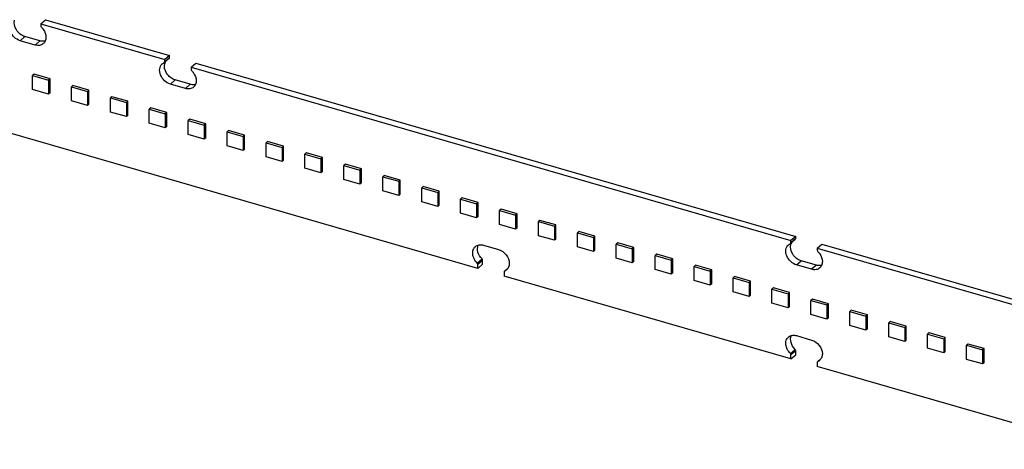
# Model space of a CAD drawing. Header units: millimetres. Extents: x 0 to 210, y 0 to 297.
# Tile 43 of 49: x 129 to 140, y 230 to 235. Entities that reach past the tile are written whole.
import ezdxf

# ---------------------------------------------------------------- set-up
doc = ezdxf.new("R2010")
doc.units = ezdxf.units.MM
doc.header["$LTSCALE"] = 19.36
doc.layers.get('0').update_dxf_attribs({"linetype": 'CONTINUOUS'})

msp = doc.modelspace()

# ---------------------------------------------------------------- linework, layer by layer
at = {"color": 7, "linetype": 'Continuous'}
for p, q in [((128.774783, 235.122434), (128.829783, 235.170066)), ((128.829783, 235.170066), (130.258725, 234.757566)), ((128.774783, 235.122434), (130.203725, 234.709934)), ((128.774783, 235.122434), (128.774783, 235.100784)), ((128.709831, 234.87849), (128.536626, 234.92849)), ((128.764831, 234.926121), (128.591626, 234.976121)), ((133.812164, 232.305721), (125.166344, 234.801554)), ((130.25344, 234.723266), (130.19844, 234.675635)), ((130.258725, 234.757566), (130.203725, 234.709934)), ((130.203725, 234.688284), (130.203725, 234.709934)), ((130.258725, 234.735915), (130.258725, 234.757566)), ((130.19742, 234.674831), (130.198439, 234.675636)), ((130.506834, 234.622434), (130.561834, 234.670066)), ((130.506834, 234.622434), (137.420603, 232.626601)), ((130.506834, 234.622434), (130.506834, 234.600784)), ((130.561834, 234.670066), (137.475603, 232.674232)), ((128.696681, 234.542612), (128.679347, 234.527601)), ((128.679347, 234.527601), (128.8641, 234.474267)), ((128.679347, 234.365943), (128.679347, 234.527601)), ((128.881433, 234.489278), (128.696681, 234.542612)), ((128.881433, 234.489278), (128.8641, 234.474267)), ((128.8641, 234.474267), (128.8641, 234.312609)), ((128.881433, 234.32762), (128.881433, 234.489278)), ((130.496882, 234.426121), (130.323677, 234.476121)), ((128.8641, 234.312609), (128.679347, 234.365943)), ((129.145256, 234.413119), (129.127923, 234.398108)), ((129.127923, 234.398108), (129.312675, 234.344775)), ((129.127923, 234.23645), (129.127923, 234.398108)), ((129.330008, 234.359786), (129.145256, 234.413119)), ((129.330008, 234.359786), (129.312675, 234.344775)), ((129.330008, 234.198128), (129.330008, 234.359786)), ((130.441882, 234.37849), (130.268677, 234.42849)), ((128.881433, 234.32762), (128.8641, 234.312609)), ((129.312675, 234.183117), (129.127923, 234.23645)), ((129.312675, 234.344775), (129.312675, 234.183117)), ((129.593831, 234.283627), (129.576498, 234.268616)), ((129.576498, 234.268616), (129.76125, 234.215282)), ((129.576498, 234.106958), (129.576498, 234.268616)), ((129.778583, 234.230293), (129.593831, 234.283627)), ((129.330008, 234.198128), (129.312675, 234.183117)), ((129.778583, 234.230293), (129.76125, 234.215282)), ((129.76125, 234.215282), (129.76125, 234.053624)), ((129.778583, 234.068635), (129.778583, 234.230293)), ((130.042406, 234.154134), (130.025073, 234.139123)), ((130.025073, 234.139123), (130.209825, 234.08579)), ((130.025073, 233.977465), (130.025073, 234.139123)), ((130.227158, 234.100801), (130.042406, 234.154134)), ((129.76125, 234.053624), (129.576498, 234.106958)), ((129.778583, 234.068635), (129.76125, 234.053624)), ((130.227158, 234.100801), (130.209825, 234.08579)), ((130.209825, 234.08579), (130.209825, 233.924132)), ((130.227158, 233.939143), (130.227158, 234.100801)), ((130.490981, 234.024642), (130.473648, 234.009631)), ((130.473648, 234.009631), (130.6584, 233.956297)), ((130.473648, 233.847973), (130.473648, 234.009631)), ((130.675734, 233.971308), (130.490981, 234.024642)), ((130.209825, 233.924132), (130.025073, 233.977465)), ((130.227158, 233.939143), (130.209825, 233.924132)), ((130.675734, 233.971308), (130.6584, 233.956297)), ((130.6584, 233.956297), (130.6584, 233.794639)), ((130.675734, 233.80965), (130.675734, 233.971308)), ((130.939557, 233.895149), (130.922223, 233.880138)), ((131.124309, 233.841816), (130.939557, 233.895149)), ((130.6584, 233.794639), (130.473648, 233.847973)), ((130.675734, 233.80965), (130.6584, 233.794639)), ((130.922223, 233.880138), (131.106975, 233.826805)), ((130.922223, 233.71848), (130.922223, 233.880138)), ((131.124309, 233.841816), (131.106975, 233.826805)), ((131.106975, 233.826805), (131.106975, 233.665147)), ((131.124309, 233.680158), (131.124309, 233.841816)), ((131.106975, 233.665147), (130.922223, 233.71848)), ((131.124309, 233.680158), (131.106975, 233.665147)), ((131.388132, 233.765657), (131.370799, 233.750646)), ((131.370799, 233.750646), (131.555551, 233.697312)), ((131.370799, 233.588988), (131.370799, 233.750646)), ((131.572884, 233.712323), (131.388132, 233.765657)), ((131.572884, 233.712323), (131.555551, 233.697312)), ((131.555551, 233.697312), (131.555551, 233.535654)), ((131.572884, 233.550665), (131.572884, 233.712323)), ((131.555551, 233.535654), (131.370799, 233.588988)), ((131.572884, 233.550665), (131.555551, 233.535654)), ((131.836707, 233.636164), (131.819374, 233.621153)), ((131.819374, 233.621153), (132.004126, 233.56782)), ((131.819374, 233.459495), (131.819374, 233.621153)), ((132.021459, 233.582831), (131.836707, 233.636164)), ((132.021459, 233.582831), (132.004126, 233.56782)), ((132.004126, 233.56782), (132.004126, 233.406162)), ((132.021459, 233.421173), (132.021459, 233.582831)), ((132.004126, 233.406162), (131.819374, 233.459495)), ((132.285282, 233.506672), (132.267949, 233.491661)), ((132.267949, 233.491661), (132.452701, 233.438327)), ((132.267949, 233.330003), (132.267949, 233.491661)), ((132.470034, 233.453338), (132.285282, 233.506672)), ((132.470034, 233.453338), (132.452701, 233.438327)), ((132.452701, 233.438327), (132.452701, 233.276669)), ((132.470034, 233.29168), (132.470034, 233.453338)), ((132.021459, 233.421173), (132.004126, 233.406162)), ((132.452701, 233.276669), (132.267949, 233.330003)), ((132.733857, 233.377179), (132.716524, 233.362168)), ((132.716524, 233.362168), (132.901276, 233.308835)), ((132.716524, 233.20051), (132.716524, 233.362168)), ((132.918609, 233.323846), (132.733857, 233.377179)), ((132.918609, 233.323846), (132.901276, 233.308835)), ((132.918609, 233.162188), (132.918609, 233.323846)), ((132.470034, 233.29168), (132.452701, 233.276669)), ((132.901276, 233.308835), (132.901276, 233.147177)), ((133.182433, 233.247687), (133.165099, 233.232676)), ((133.165099, 233.232676), (133.349851, 233.179342)), ((133.165099, 233.071018), (133.165099, 233.232676)), ((133.367185, 233.194353), (133.182433, 233.247687)), ((132.901276, 233.147177), (132.716524, 233.20051)), ((132.918609, 233.162188), (132.901276, 233.147177)), ((133.367185, 233.194353), (133.349851, 233.179342)), ((133.349851, 233.179342), (133.349851, 233.017684)), ((133.367185, 233.032695), (133.367185, 233.194353)), ((133.631008, 233.118194), (133.613674, 233.103183)), ((133.613674, 233.103183), (133.798426, 233.04985)), ((133.613674, 232.941525), (133.613674, 233.103183)), ((133.81576, 233.064861), (133.631008, 233.118194)), ((133.349851, 233.017684), (133.165099, 233.071018)), ((133.367185, 233.032695), (133.349851, 233.017684)), ((133.81576, 233.064861), (133.798426, 233.04985)), ((133.798426, 233.04985), (133.798426, 232.888192)), ((133.81576, 232.903203), (133.81576, 233.064861)), ((134.079583, 232.988702), (134.06225, 232.973691)), ((134.264335, 232.935368), (134.079583, 232.988702)), ((133.798426, 232.888192), (133.613674, 232.941525)), ((133.81576, 232.903203), (133.798426, 232.888192)), ((134.06225, 232.973691), (134.247002, 232.920357)), ((134.06225, 232.812033), (134.06225, 232.973691)), ((134.264335, 232.935368), (134.247002, 232.920357)), ((134.247002, 232.920357), (134.247002, 232.758699)), ((134.264335, 232.77371), (134.264335, 232.935368)), ((134.247002, 232.758699), (134.06225, 232.812033)), ((134.264335, 232.77371), (134.247002, 232.758699)), ((134.528158, 232.859209), (134.510825, 232.844198)), ((134.510825, 232.844198), (134.695577, 232.790865)), ((134.510825, 232.68254), (134.510825, 232.844198)), ((134.71291, 232.805876), (134.528158, 232.859209)), ((134.71291, 232.805876), (134.695577, 232.790865)), ((134.695577, 232.790865), (134.695577, 232.629207)), ((134.71291, 232.644218), (134.71291, 232.805876)), ((134.695577, 232.629207), (134.510825, 232.68254)), ((134.71291, 232.644218), (134.695577, 232.629207)), ((134.976733, 232.729717), (134.9594, 232.714706)), ((134.9594, 232.714706), (135.144152, 232.661372)), ((134.9594, 232.553048), (134.9594, 232.714706)), ((135.161485, 232.676383), (134.976733, 232.729717)), ((135.161485, 232.676383), (135.144152, 232.661372)), ((135.144152, 232.661372), (135.144152, 232.499714)), ((135.161485, 232.514725), (135.161485, 232.676383)), ((137.475603, 232.674232), (137.420603, 232.626601)), ((137.475603, 232.652582), (137.475603, 232.674232)), ((133.877116, 232.572759), (134.050321, 232.522759)), ((135.144152, 232.499714), (134.9594, 232.553048)), ((135.425308, 232.600224), (135.407975, 232.585213)), ((135.407975, 232.585213), (135.592727, 232.53188)), ((135.407975, 232.423555), (135.407975, 232.585213)), ((135.610061, 232.546891), (135.425308, 232.600224)), ((135.610061, 232.546891), (135.592727, 232.53188)), ((135.592727, 232.53188), (135.592727, 232.370222)), ((135.610061, 232.385233), (135.610061, 232.546891)), ((137.414298, 232.591497), (137.415318, 232.592303)), ((137.470318, 232.639933), (137.415318, 232.592302)), ((137.420603, 232.60495), (137.420603, 232.626601)), ((137.723712, 232.539101), (137.778712, 232.586732)), ((137.723712, 232.539101), (144.637481, 230.543268)), ((137.723712, 232.539101), (137.723712, 232.51745)), ((137.778712, 232.586732), (144.692481, 230.590899)), ((135.161485, 232.514725), (135.144152, 232.499714)), ((135.592727, 232.370222), (135.407975, 232.423555)), ((135.873884, 232.470732), (135.85655, 232.455721)), ((135.85655, 232.455721), (136.041302, 232.402387)), ((135.85655, 232.294063), (135.85655, 232.455721)), ((136.058636, 232.417398), (135.873884, 232.470732)), ((136.058636, 232.417398), (136.041302, 232.402387)), ((136.058636, 232.25574), (136.058636, 232.417398)), ((133.805858, 232.36756), (133.860858, 232.415191)), ((133.812164, 232.305721), (133.867164, 232.353352)), ((133.812164, 232.305721), (133.812164, 232.350466)), ((133.867164, 232.353352), (133.867164, 232.398097)), ((134.160995, 232.310554), (134.120558, 232.275614)), ((135.610061, 232.385233), (135.592727, 232.370222)), ((136.041302, 232.402387), (136.041302, 232.240729)), ((136.322459, 232.341239), (136.305125, 232.326228)), ((136.305125, 232.326228), (136.489878, 232.272895)), ((136.305125, 232.16457), (136.305125, 232.326228)), ((136.507211, 232.287906), (136.322459, 232.341239)), ((137.65876, 232.295157), (137.485555, 232.345157)), ((137.71376, 232.342788), (137.540555, 232.392788)), ((134.115273, 232.262966), (134.115273, 232.218221)), ((137.420603, 231.264054), (134.115273, 232.218221)), ((134.121579, 232.276419), (134.120558, 232.275614)), ((136.041302, 232.240729), (135.85655, 232.294063)), ((136.058636, 232.25574), (136.041302, 232.240729)), ((136.507211, 232.287906), (136.489878, 232.272895)), ((136.489878, 232.272895), (136.489878, 232.111237)), ((136.507211, 232.126248), (136.507211, 232.287906)), ((136.771034, 232.211747), (136.753701, 232.196736)), ((136.753701, 232.196736), (136.938453, 232.143402)), ((136.753701, 232.035078), (136.753701, 232.196736)), ((136.955786, 232.158413), (136.771034, 232.211747)), ((136.489878, 232.111237), (136.305125, 232.16457)), ((136.507211, 232.126248), (136.489878, 232.111237)), ((136.955786, 232.158413), (136.938453, 232.143402)), ((136.938453, 232.143402), (136.938453, 231.981744)), ((136.955786, 231.996755), (136.955786, 232.158413)), ((137.219609, 232.082254), (137.202276, 232.067243)), ((137.404361, 232.028921), (137.219609, 232.082254)), ((136.938453, 231.981744), (136.753701, 232.035078)), ((136.955786, 231.996755), (136.938453, 231.981744)), ((137.202276, 232.067243), (137.387028, 232.01391)), ((137.202276, 231.905585), (137.202276, 232.067243)), ((137.404361, 232.028921), (137.387028, 232.01391)), ((137.387028, 232.01391), (137.387028, 231.852252)), ((137.404361, 231.867263), (137.404361, 232.028921)), ((137.387028, 231.852252), (137.202276, 231.905585)), ((137.404361, 231.867263), (137.387028, 231.852252)), ((137.668184, 231.952762), (137.650851, 231.937751)), ((137.650851, 231.937751), (137.835603, 231.884417)), ((137.650851, 231.776093), (137.650851, 231.937751)), ((137.852936, 231.899428), (137.668184, 231.952762)), ((137.852936, 231.899428), (137.835603, 231.884417)), ((137.835603, 231.884417), (137.835603, 231.722759)), ((137.852936, 231.73777), (137.852936, 231.899428)), ((137.835603, 231.722759), (137.650851, 231.776093)), ((137.852936, 231.73777), (137.835603, 231.722759)), ((138.11676, 231.823269), (138.099426, 231.808258)), ((138.099426, 231.808258), (138.284178, 231.754925)), ((138.099426, 231.6466), (138.099426, 231.808258)), ((138.301512, 231.769936), (138.11676, 231.823269)), ((138.301512, 231.769936), (138.284178, 231.754925)), ((138.284178, 231.754925), (138.284178, 231.593267)), ((138.301512, 231.608278), (138.301512, 231.769936)), ((138.284178, 231.593267), (138.099426, 231.6466)), ((138.565335, 231.693777), (138.548001, 231.678766)), ((138.548001, 231.678766), (138.732753, 231.625432)), ((138.548001, 231.517108), (138.548001, 231.678766)), ((138.750087, 231.640443), (138.565335, 231.693777)), ((138.750087, 231.640443), (138.732753, 231.625432)), ((138.732753, 231.625432), (138.732753, 231.463774)), ((138.750087, 231.478785), (138.750087, 231.640443)), ((137.485555, 231.531093), (137.65876, 231.481093)), ((138.301512, 231.608278), (138.284178, 231.593267)), ((138.732753, 231.463774), (138.548001, 231.517108)), ((139.01391, 231.564284), (138.996577, 231.549273)), ((138.996577, 231.549273), (139.181329, 231.49594)), ((138.996577, 231.387615), (138.996577, 231.549273)), ((139.198662, 231.510951), (139.01391, 231.564284)), ((139.198662, 231.510951), (139.181329, 231.49594)), ((139.198662, 231.349293), (139.198662, 231.510951)), ((138.750087, 231.478785), (138.732753, 231.463774)), ((139.181329, 231.49594), (139.181329, 231.334282)), ((139.462485, 231.434792), (139.445152, 231.419781)), ((139.445152, 231.419781), (139.629904, 231.366447)), ((139.445152, 231.258123), (139.445152, 231.419781)), ((139.647237, 231.381458), (139.462485, 231.434792)), ((137.414297, 231.325893), (137.469297, 231.373525)), ((137.420603, 231.264054), (137.475603, 231.311686)), ((137.420603, 231.264054), (137.420603, 231.308799)), ((137.475603, 231.311686), (137.475603, 231.35643)), ((139.181329, 231.334282), (138.996577, 231.387615)), ((139.198662, 231.349293), (139.181329, 231.334282)), ((139.647237, 231.381458), (139.629904, 231.366447)), ((139.629904, 231.366447), (139.629904, 231.204789)), ((139.647237, 231.2198), (139.647237, 231.381458)), ((137.723712, 231.221299), (137.723712, 231.176554)), ((141.029042, 230.222388), (137.723712, 231.176554)), ((137.769434, 231.268888), (137.728997, 231.233948)), ((137.730018, 231.234753), (137.728998, 231.233947)), ((139.629904, 231.204789), (139.445152, 231.258123)), ((139.647237, 231.2198), (139.629904, 231.204789))]:
    msp.add_line(p, q, dxfattribs=at)
at = {"color": 9, "linetype": 'Continuous'}
for p, q in [((128.536626, 234.92849), (128.591626, 234.976121)), ((128.764831, 234.926121), (128.709831, 234.87849)), ((130.203725, 234.688284), (130.258725, 234.735915)), ((130.268677, 234.42849), (130.323677, 234.476121)), ((130.496882, 234.426121), (130.441882, 234.37849)), ((137.420603, 232.60495), (137.475603, 232.652582)), ((133.867164, 232.398097), (133.812164, 232.350466)), ((137.485555, 232.345157), (137.540555, 232.392788)), ((137.71376, 232.342788), (137.65876, 232.295157)), ((137.475603, 231.35643), (137.420603, 231.308799))]:
    msp.add_line(p, q, dxfattribs=at)
at = {"color": 7, "linetype": 'Continuous'}
for centre, radius, start, end in [((130.288715, 234.643392), 0.088085, 149.5163016, 154.5176174), ((130.29748, 234.639786), 0.097573, 160.594898, 164.1751669), ((130.295357, 234.640513), 0.09533, 159.9355472, 160.5831693), ((130.292607, 234.641559), 0.092388, 154.5298745, 159.9592433), ((137.514358, 232.556453), 0.097573, 160.594898, 164.1751669), ((137.512236, 232.55718), 0.09533, 159.9355472, 160.5831693), ((137.509485, 232.558225), 0.092388, 154.5298745, 159.9592433), ((137.505593, 232.560058), 0.088085, 149.5163016, 154.5176174), ((134.08924, 232.354874), 0.084858, 292.4013549, 297.4721949), ((134.090621, 232.352235), 0.08188, 297.4666179, 310.8292812), ((137.697679, 231.313207), 0.084858, 292.4013549, 297.4721949), ((137.69906, 231.310568), 0.08188, 297.4666179, 310.8292812)]:
    msp.add_arc(centre, radius, start, end, dxfattribs=at)
for points, knots in [([(128.536626, 234.92849), (128.511758, 234.935669), (128.464846, 234.964296), (128.419699, 235.028875), (128.405686, 235.102619), (128.427067, 235.147352), (128.442792, 235.16097)], [0, 0, 0, 0, 0.26480299, 0.538969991, 0.787179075, 1, 1, 1, 1]), ([(128.591626, 234.976121), (128.551708, 234.987645), (128.483684, 235.0418), (128.461032, 235.129299), (128.471554, 235.166394)], [0, 0, 0, 0, 0.518659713, 1, 1, 1, 1]), ([(128.781088, 235.08369), (128.789212, 235.075649), (128.817204, 235.042615), (128.833961, 234.998708), (128.833961, 234.966787)], [0, 0, 0, 0, 0.263674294, 1, 1, 1, 1]), ([(128.825586, 234.924468), (128.820904, 234.923191), (128.80079, 234.919381), (128.779775, 234.921807), (128.764831, 234.926121)], [0, 0, 0, 0, 0.237798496, 1, 1, 1, 1]), ([(128.833961, 234.966787), (128.833961, 234.952839), (128.829434, 234.925596), (128.813397, 234.902699), (128.803664, 234.894271)], [0, 0, 0, 0, 0.520000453, 1, 1, 1, 1]), ([(128.803664, 234.894271), (128.791944, 234.884121), (128.760189, 234.870158), (128.726392, 234.873709), (128.709831, 234.87849)], [0, 0, 0, 0, 0.473537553, 1, 1, 1, 1]), ([(130.268677, 234.42849), (130.243809, 234.435669), (130.196897, 234.464296), (130.15175, 234.528875), (130.137737, 234.602619), (130.159118, 234.647352), (130.174843, 234.66097)], [0, 0, 0, 0, 0.26480299, 0.538969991, 0.787179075, 1, 1, 1, 1]), ([(130.323677, 234.476121), (130.283759, 234.487645), (130.215735, 234.5418), (130.193083, 234.629299), (130.203605, 234.666394)], [0, 0, 0, 0, 0.518659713, 1, 1, 1, 1]), ([(130.513139, 234.58369), (130.521263, 234.575649), (130.549255, 234.542615), (130.566012, 234.498708), (130.566012, 234.466787)], [0, 0, 0, 0, 0.263674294, 1, 1, 1, 1]), ([(130.566012, 234.466787), (130.566012, 234.452839), (130.561485, 234.425596), (130.545447, 234.402699), (130.535715, 234.394271)], [0, 0, 0, 0, 0.520000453, 1, 1, 1, 1]), ([(130.535715, 234.394271), (130.523995, 234.384121), (130.49224, 234.370158), (130.458442, 234.373709), (130.441882, 234.37849)], [0, 0, 0, 0, 0.473537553, 1, 1, 1, 1]), ([(130.557636, 234.424468), (130.552955, 234.423191), (130.532841, 234.419381), (130.511826, 234.421807), (130.496882, 234.426121)], [0, 0, 0, 0, 0.237798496, 1, 1, 1, 1]), ([(133.805858, 232.36756), (133.791793, 232.381481), (133.768448, 232.413026), (133.75081, 232.466473), (133.753807, 232.51857), (133.771848, 232.547076), (133.783282, 232.556979)], [0, 0, 0, 0, 0.281150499, 0.547056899, 0.785096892, 1, 1, 1, 1]), ([(133.783282, 232.556979), (133.795002, 232.567129), (133.826757, 232.581091), (133.860555, 232.57754), (133.877116, 232.572759)], [0, 0, 0, 0, 0.473536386, 1, 1, 1, 1]), ([(133.860858, 232.415191), (133.838984, 232.436841), (133.806707, 232.487292), (133.805679, 232.549884), (133.8163, 232.574358)], [0, 0, 0, 0, 0.535659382, 1, 1, 1, 1]), ([(137.485555, 232.345157), (137.460688, 232.352335), (137.413775, 232.380963), (137.368628, 232.445541), (137.354615, 232.519286), (137.375997, 232.564019), (137.391722, 232.577637)], [0, 0, 0, 0, 0.26480299, 0.538969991, 0.787179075, 1, 1, 1, 1]), ([(137.540555, 232.392788), (137.500637, 232.404311), (137.432613, 232.458467), (137.409961, 232.545966), (137.420483, 232.583061)], [0, 0, 0, 0, 0.518659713, 1, 1, 1, 1]), ([(134.050321, 232.522759), (134.08468, 232.512841), (134.145563, 232.468211), (134.174451, 232.397722), (134.174451, 232.362796)], [0, 0, 0, 0, 0.505913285, 1, 1, 1, 1]), ([(137.730017, 232.500357), (137.738142, 232.492316), (137.766133, 232.459282), (137.78289, 232.415375), (137.78289, 232.383454)], [0, 0, 0, 0, 0.263674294, 1, 1, 1, 1]), ([(134.174451, 232.362796), (134.174451, 232.348848), (134.169924, 232.321605), (134.153887, 232.298708), (134.144155, 232.29028)], [0, 0, 0, 0, 0.520000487, 1, 1, 1, 1]), ([(137.752593, 232.310937), (137.740873, 232.300788), (137.709118, 232.286825), (137.675321, 232.290376), (137.65876, 232.295157)], [0, 0, 0, 0, 0.473537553, 1, 1, 1, 1]), ([(137.774515, 232.341134), (137.769833, 232.339858), (137.749719, 232.336047), (137.728704, 232.338474), (137.71376, 232.342788)], [0, 0, 0, 0, 0.237798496, 1, 1, 1, 1]), ([(137.78289, 232.383454), (137.78289, 232.369506), (137.778363, 232.342263), (137.762326, 232.319366), (137.752593, 232.310937)], [0, 0, 0, 0, 0.520000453, 1, 1, 1, 1]), ([(137.414297, 231.325893), (137.400232, 231.339814), (137.376887, 231.371359), (137.359249, 231.424806), (137.362246, 231.476904), (137.380287, 231.50541), (137.391721, 231.515312)], [0, 0, 0, 0, 0.281150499, 0.547056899, 0.785096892, 1, 1, 1, 1]), ([(137.391721, 231.515312), (137.403441, 231.525462), (137.435197, 231.539424), (137.468994, 231.535874), (137.485555, 231.531093)], [0, 0, 0, 0, 0.473536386, 1, 1, 1, 1]), ([(137.469297, 231.373525), (137.447423, 231.395175), (137.415146, 231.445626), (137.414118, 231.508217), (137.424739, 231.532691)], [0, 0, 0, 0, 0.535659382, 1, 1, 1, 1]), ([(137.65876, 231.481093), (137.693119, 231.471174), (137.754002, 231.426544), (137.78289, 231.356055), (137.78289, 231.321129)], [0, 0, 0, 0, 0.505913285, 1, 1, 1, 1]), ([(137.78289, 231.321129), (137.78289, 231.307182), (137.778363, 231.279938), (137.762326, 231.257041), (137.752594, 231.248613)], [0, 0, 0, 0, 0.520000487, 1, 1, 1, 1])]:
    msp.add_open_spline(points, degree=3, knots=knots, dxfattribs=at)
for points in [[(128.774783, 235.100784), (128.774783, 235.094711), (128.777374, 235.088495), (128.781088, 235.08369)], [(130.19844, 234.675635), (130.201894, 234.678627), (130.203725, 234.683714), (130.203725, 234.688284)], [(130.25344, 234.723267), (130.256894, 234.726258), (130.258725, 234.731346), (130.258725, 234.735915)], [(130.174843, 234.66097), (130.181519, 234.666751), (130.189256, 234.671464), (130.19742, 234.674831)], [(130.506834, 234.600784), (130.506834, 234.594711), (130.509424, 234.588495), (130.513139, 234.58369)], [(137.470318, 232.639933), (137.473772, 232.642925), (137.475603, 232.648012), (137.475603, 232.652582)], [(137.391722, 232.577637), (137.398397, 232.583418), (137.406134, 232.588131), (137.414298, 232.591497)], [(137.415318, 232.592302), (137.418772, 232.595294), (137.420603, 232.600381), (137.420603, 232.60495)], [(137.723712, 232.51745), (137.723712, 232.511377), (137.726303, 232.505162), (137.730017, 232.500357)], [(133.812164, 232.350466), (133.812164, 232.356539), (133.809573, 232.362755), (133.805858, 232.36756)], [(133.867164, 232.398097), (133.867164, 232.40417), (133.864573, 232.410386), (133.860858, 232.415191)], [(134.116912, 232.270755), (134.115785, 232.268352), (134.115273, 232.265619), (134.115273, 232.262966)], [(134.120558, 232.275614), (134.119027, 232.274288), (134.117771, 232.272588), (134.116912, 232.270755)], [(137.420603, 231.308799), (137.420603, 231.314872), (137.418012, 231.321088), (137.414297, 231.325893)], [(137.475603, 231.35643), (137.475603, 231.362504), (137.473012, 231.36872), (137.469297, 231.373525)], [(137.725351, 231.229088), (137.724225, 231.226686), (137.723712, 231.223952), (137.723712, 231.221299)], [(137.728997, 231.233948), (137.727466, 231.232622), (137.72621, 231.230922), (137.725351, 231.229088)]]:
    msp.add_open_spline(points, degree=3, dxfattribs=at)

doc.saveas('drawing.dxf')
